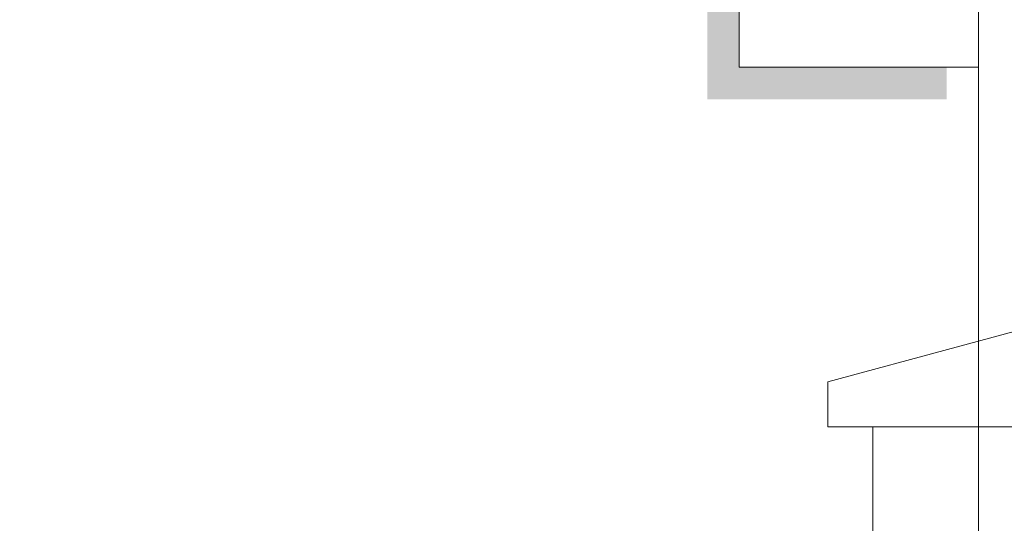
# Model space of a CAD drawing. Header units: millimetres. Extents: x -740 to 33545, y 5178 to 22494.
# Tile 174 of 250: x 8826 to 9050, y 13639 to 13754. Entities that reach past the tile are written whole.
import ezdxf

# ---------------------------------------------------------------- set-up
doc = ezdxf.new("R2010")
doc.units = ezdxf.units.MM
doc.header["$MEASUREMENT"] = 0
doc.layers.get('Defpoints').update_dxf_attribs({"color": 252})
doc.layers.add('linia opisowa', color=252, linetype='Continuous', lineweight=9)
doc.layers.add('wymiarowanie', color=252, linetype='Continuous', lineweight=9)
doc.styles.add('styl2', font='simplex.shx')
doc.dimstyles.new('Skala 1-50', dxfattribs={"dimtxt": 12, "dimasz": 5, "dimexe": 1, "dimexo": 1, "dimgap": 1.5, "dimtad": 1, "dimdec": 1, "dimrnd": 0.5, "dimtxsty": 'styl2', "dimblk": 'ARCHTICK', "dimcen": 5, "dimadec": 0, "dimazin": 0, "dimtfac": 1, "dimtdec": 1, "dimtmove": 1, "dimatfit": 3, "dimldrblk": 'ARCHTICK', "dimfxl": 0, "dimlwd": -1, "dimlwe": -1, "dimarcsym": 0})

# ---------------------------------------------------------------- blocks, each defined once
blk = doc.blocks.new('_ArchTick')
at = {"color": 0, "linetype": 'ByBlock', "const_width": 0.15}
blk.add_lwpolyline([(-0.5, -0.5), (0.5, 0.5)], dxfattribs=at)
blk = doc.blocks.new('*D1730')
at = {"layer": 'Defpoints', "color": 0}
for p in [(8715.8, 13845.32), (9285.31, 13845.32), (8739.07, 13499.59)]:
    blk.add_point(p, dxfattribs=at)
at = {"layer": 'wymiarowanie', "color": 0}
for p, q in [((8720.8, 13845.32), (8714.8, 13845.32)), ((8715.8, 13499.59), (8715.8, 13845.32)), ((8720.8, 13499.59), (8714.8, 13499.59))]:
    blk.add_line(p, q, dxfattribs=at)
at = {"layer": 'wymiarowanie', "color": 0, "xscale": 5, "yscale": 5, "zscale": 5}
for p, rotation in [((8715.8, 13845.32), 90), ((8715.8, 13499.59), 270)]:
    blk.add_blockref('_ArchTick', p, dxfattribs=dict(at, rotation=rotation))
at = {"layer": 'wymiarowanie', "color": 0, "insert": (8707.45, 13672.46), "char_height": 12, "attachment_point": 5, "rotation": 90, "style": 'styl2'}
blk.add_mtext('345,5', dxfattribs=at)

msp = doc.modelspace()

# ---------------------------------------------------------------- hatches: boundary and pattern name
at = {"layer": 'linia opisowa'}
msp.add_hatch(color=256, dxfattribs=at).paths.add_polyline_path([(8982.71, 13790.05), (8990, 13790.05), (8990, 13742.71), (9037.34, 13742.71), (9037.34, 13735.42), (8982.71, 13735.42)])

# ---------------------------------------------------------------- linework, layer by layer
at = {"linetype": 'Continuous', "lineweight": 5}
for points in [[(9010.22, 13671.02), (9273.66, 13742.13), (9273.66, 13742.13)], [(9010.22, 13660.76), (9010.22, 13671.02), (9010.22, 13671.02)], [(9065.29, 13660.76), (9010.22, 13660.76), (9010.22, 13660.76)], [(9065.29, 13660.76), (9020.47, 13660.76), (9020.47, 13660.76)], [(9020.47, 13660.76), (9020.47, 13589.65), (9020.47, 13589.65)]]:
    msp.add_lwpolyline(points, dxfattribs=at)
at = {"layer": 'linia opisowa'}
msp.add_lwpolyline([(8990, 13742.71), (9044.62, 13742.71), (9044.62, 13797.33), (8990, 13797.33), (8990, 13742.71)], dxfattribs=at)
at = {"layer": 'wymiarowanie'}
msp.add_line((9044.62, 13449.08), (9044.62, 13742.71), dxfattribs=at)

# ---------------------------------------------------------------- dimensions: what is measured, and where the dimension line sits
dim = msp.add_linear_dim(base=(8715.8, 13845.32), p1=(8739.07, 13499.59), p2=(9285.31, 13845.32), angle=90, dimstyle='Skala 1-50', dxfattribs=at)
dim.commit()
dim.dimension.update_dxf_attribs({"geometry": '*D1730', "text_midpoint": (8707.45, 13672.46)})

doc.saveas('drawing.dxf')
